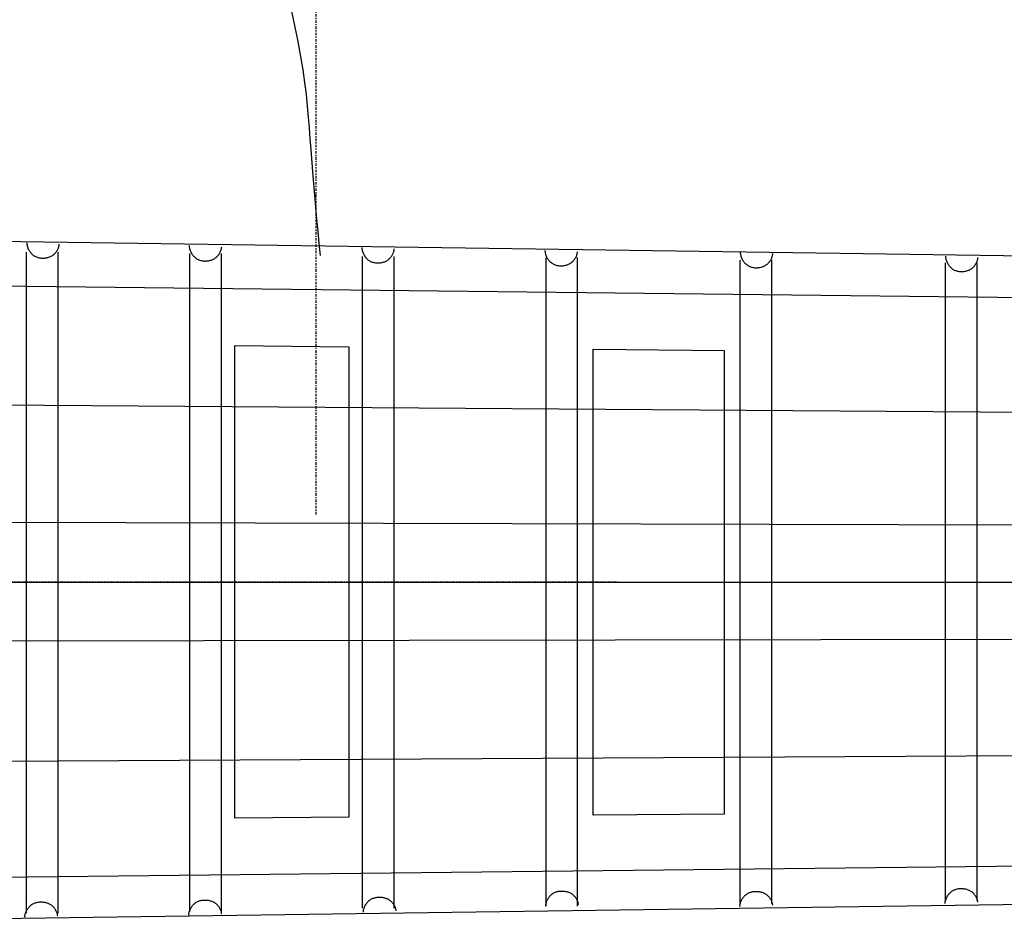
# Model space of a CAD drawing. Extents: x 38 to 1158, y 110 to 906.
# Tile 9 of 15: x 489 to 568, y 528 to 601. Entities that reach past the tile are written whole.
import ezdxf

# ---------------------------------------------------------------- set-up
doc = ezdxf.new("R2010")
doc.units = 0
doc.linetypes.add('$CONSTRUCTION', pattern=[0.3, 0.2, -0.05, 0, -0.05])
for name, color, linetype in [('$CONSTRUCTION', 254, '$CONSTRUCTION'), ('BlockMrk', 7, 'CONTINUOUS'), ('Body', 7, 'CONTINUOUS'), ('NECK', 7, 'CONTINUOUS')]:
    doc.layers.add(name, color=color, linetype=linetype)

# ---------------------------------------------------------------- blocks, each defined once
blk = doc.blocks.new('*C80')
at = {"layer": 'Body', "color": 7, "linetype": 'CONTINUOUS'}
blk.add_lwpolyline([(513.021134, 582.247679), (512.929536, 583.226011), (512.838589, 584.20192), (512.748946, 585.172984), (512.661258, 586.13678), (512.576176, 587.090886), (512.494352, 588.032879), (512.416437, 588.960337), (512.274944, 590.761956), (512.211625, 591.633933), (512.148566, 592.497656), (512.080159, 593.36667), (512.000801, 594.254525), (511.904885, 595.174767), (511.786807, 596.140945), (511.64096, 597.166606), (511.243538, 599.450568), (510.982065, 600.732896), (510.678274, 602.110485)], dxfattribs=at)
blk = doc.blocks.new('*E4')
at = {"layer": 'NECK', "color": 7, "linetype": 'CONTINUOUS'}
blk.add_lwpolyline([(524.291683, 288.049913), (524.294762, 287.986225), (524.30174, 287.922203), (524.312487, 287.858065), (524.32687, 287.794029), (524.344759, 287.730314), (524.366022, 287.667139), (524.39053, 287.604721), (524.418149, 287.54328), (524.448751, 287.483033), (524.482202, 287.4242), (524.518373, 287.366998), (524.557131, 287.311647), (524.598347, 287.258363), (524.641889, 287.207367), (524.687625, 287.158877), (524.735425, 287.11311), (524.785158, 287.070285), (524.836692, 287.030621), (524.889897, 286.994337), (524.944641, 286.96165), (525.002848, 286.931645), (525.063161, 286.905025), (525.125354, 286.88175), (525.189199, 286.861785), (525.254471, 286.84509), (525.320941, 286.831629), (525.388385, 286.821364), (525.456575, 286.814257), (525.525284, 286.810271), (525.594287, 286.809368), (525.663355, 286.811511), (525.732263, 286.816662), (525.800784, 286.824784), (525.868692, 286.835838), (525.935759, 286.849788), (526.001759, 286.866595), (526.066465, 286.886222), (526.129652, 286.908632), (526.191091, 286.933788), (526.250557, 286.96165), (526.302608, 286.989718), (526.35339, 287.021147), (526.402777, 287.055745), (526.450637, 287.093317), (526.496842, 287.133671), (526.541263, 287.176612), (526.583771, 287.221947), (526.624236, 287.269483), (526.66253, 287.319025), (526.698524, 287.370381), (526.732087, 287.423357), (526.763092, 287.477759), (526.791408, 287.533394), (526.816908, 287.590069), (526.839461, 287.647588), (526.858939, 287.70576), (526.875212, 287.764391), (526.888152, 287.823287), (526.897629, 287.882254), (526.903514, 287.941099)], dxfattribs=at)
blk = doc.blocks.new('*E5')
at = {"layer": 'NECK', "color": 7, "linetype": 'CONTINUOUS'}
blk.add_lwpolyline([(537.343651, 287.818773), (537.34673, 287.755089), (537.353708, 287.69107), (537.364455, 287.626934), (537.378838, 287.562901), (537.396727, 287.499188), (537.41799, 287.436015), (537.442498, 287.373598), (537.470117, 287.312158), (537.500719, 287.251912), (537.53417, 287.193079), (537.570341, 287.135877), (537.609099, 287.080525), (537.650315, 287.027241), (537.693857, 286.976243), (537.739593, 286.927751), (537.787393, 286.881982), (537.837126, 286.839155), (537.88866, 286.799488), (537.941865, 286.763201), (537.996609, 286.73051), (538.054815, 286.700503), (538.115127, 286.673881), (538.177319, 286.650605), (538.241165, 286.630639), (538.306437, 286.613945), (538.372909, 286.600485), (538.440354, 286.590221), (538.508545, 286.583116), (538.577256, 286.579131), (538.646259, 286.57823), (538.715329, 286.580375), (538.784238, 286.585527), (538.85276, 286.59365), (538.920668, 286.604705), (538.987735, 286.618655), (539.053735, 286.635463), (539.11844, 286.655089), (539.181625, 286.677498), (539.243062, 286.702651), (539.302524, 286.73051), (539.354579, 286.758579), (539.405366, 286.790009), (539.454755, 286.824607), (539.502618, 286.86218), (539.548825, 286.902534), (539.593247, 286.945475), (539.635755, 286.99081), (539.67622, 287.038346), (539.714514, 287.087888), (539.750507, 287.139244), (539.78407, 287.19222), (539.815075, 287.246621), (539.843391, 287.302256), (539.868891, 287.35893), (539.891444, 287.416449), (539.910923, 287.474621), (539.927198, 287.533251), (539.94014, 287.592147), (539.949619, 287.651114), (539.955508, 287.709959)], dxfattribs=at)
blk = doc.blocks.new('*E6')
at = {"layer": 'NECK', "color": 7, "linetype": 'CONTINUOUS'}
blk.add_lwpolyline([(551.211619, 287.664697), (551.214698, 287.601009), (551.221676, 287.536987), (551.232423, 287.472848), (551.246806, 287.408812), (551.264695, 287.345098), (551.285958, 287.281922), (551.310466, 287.219505), (551.338085, 287.158063), (551.368687, 287.097817), (551.402138, 287.038983), (551.438309, 286.981782), (551.477067, 286.92643), (551.518283, 286.873147), (551.561825, 286.822151), (551.607561, 286.77366), (551.655361, 286.727894), (551.705094, 286.685069), (551.756628, 286.645405), (551.809833, 286.609121), (551.864577, 286.576434), (551.922787, 286.546428), (551.983103, 286.519806), (552.045298, 286.496531), (552.109145, 286.476565), (552.174418, 286.45987), (552.240891, 286.446408), (552.308336, 286.436143), (552.376526, 286.429037), (552.445237, 286.425051), (552.514239, 286.424148), (552.583308, 286.426292), (552.652216, 286.431443), (552.720736, 286.439565), (552.788642, 286.45062), (552.855708, 286.46457), (552.921706, 286.481378), (552.986411, 286.501006), (553.049594, 286.523416), (553.111031, 286.548571), (553.170493, 286.576434), (553.222546, 286.604504), (553.27333, 286.635936), (553.322718, 286.670535), (553.370579, 286.708108), (553.416785, 286.748462), (553.461207, 286.791403), (553.503715, 286.836738), (553.544181, 286.884273), (553.582475, 286.933814), (553.618469, 286.985169), (553.652032, 287.038143), (553.683038, 287.092543), (553.711355, 287.148176), (553.736856, 287.204847), (553.75941, 287.262364), (553.77889, 287.320533), (553.795165, 287.37916), (553.808107, 287.438053), (553.817587, 287.497016), (553.823476, 287.555858)], dxfattribs=at)
blk = doc.blocks.new('*E7')
at = {"layer": 'NECK', "color": 7, "linetype": 'CONTINUOUS'}
blk.add_lwpolyline([(565.927058, 287.433557), (565.930137, 287.369869), (565.937115, 287.305847), (565.947862, 287.241708), (565.962245, 287.177672), (565.980134, 287.113958), (566.001398, 287.050782), (566.025905, 286.988365), (566.053525, 286.926923), (566.084126, 286.866677), (566.117577, 286.807843), (566.153748, 286.750642), (566.192507, 286.69529), (566.233723, 286.642007), (566.277264, 286.591011), (566.323001, 286.54252), (566.370801, 286.496754), (566.420534, 286.453929), (566.472068, 286.414265), (566.525272, 286.377981), (566.580016, 286.345294), (566.638223, 286.315289), (566.698537, 286.288669), (566.76073, 286.265394), (566.824577, 286.245428), (566.889849, 286.228734), (566.956321, 286.215273), (567.023766, 286.205008), (567.091958, 286.197901), (567.160668, 286.193915), (567.229671, 286.193012), (567.298741, 286.195155), (567.36765, 286.200306), (567.436171, 286.208428), (567.504078, 286.219482), (567.571145, 286.233431), (567.637144, 286.250239), (567.701849, 286.269866), (567.765033, 286.292276), (567.82647, 286.317432), (567.885932, 286.345294), (567.937985, 286.373364), (567.988769, 286.404796), (568.038157, 286.439395), (568.086018, 286.476969), (568.132224, 286.517323), (568.176646, 286.560264), (568.219154, 286.6056), (568.25962, 286.653135), (568.297914, 286.702677), (568.333908, 286.754032), (568.367472, 286.807007), (568.398477, 286.861409), (568.426794, 286.917043), (568.452295, 286.973716), (568.474849, 287.031235), (568.494329, 287.089406), (568.510604, 287.148036), (568.523546, 287.206931), (568.533026, 287.265898), (568.538915, 287.324743)], dxfattribs=at)
blk = doc.blocks.new('*E8')
at = {"layer": 'NECK', "color": 7, "linetype": 'CONTINUOUS'}
blk.add_lwpolyline([(581.619737, 287.27948), (581.622816, 287.215792), (581.629794, 287.15177), (581.640539, 287.087631), (581.654921, 287.023596), (581.672809, 286.959881), (581.694072, 286.896705), (581.718578, 286.834287), (581.746196, 286.772845), (581.776796, 286.712598), (581.810247, 286.653764), (581.846416, 286.596561), (581.885175, 286.541208), (581.92639, 286.487924), (581.969932, 286.436926), (582.015669, 286.388433), (582.06347, 286.342664), (582.113204, 286.299837), (582.16474, 286.26017), (582.217948, 286.223882), (582.272695, 286.191192), (582.330901, 286.161186), (582.391214, 286.134565), (582.453406, 286.111291), (582.517251, 286.091326), (582.582523, 286.074632), (582.648993, 286.061172), (582.716437, 286.050908), (582.784627, 286.043803), (582.853336, 286.039818), (582.922339, 286.038917), (582.991408, 286.041061), (583.060316, 286.046213), (583.128837, 286.054335), (583.196745, 286.065389), (583.263812, 286.079339), (583.329812, 286.096146), (583.394519, 286.115772), (583.457706, 286.13818), (583.519145, 286.163333), (583.578611, 286.191192), (583.630664, 286.219258), (583.681448, 286.250687), (583.730835, 286.285284), (583.778696, 286.322857), (583.8249, 286.363211), (583.86932, 286.406153), (583.911827, 286.451489), (583.952291, 286.499026), (583.990583, 286.54857), (584.026575, 286.599928), (584.060137, 286.652905), (584.09114, 286.707308), (584.119455, 286.762944), (584.144954, 286.819619), (584.167507, 286.877139), (584.186985, 286.935311), (584.203259, 286.99394), (584.2162, 287.052834), (584.22568, 287.111799), (584.231568, 287.170641)], dxfattribs=at)
blk = doc.blocks.new('*E9')
at = {"layer": 'NECK', "color": 7, "linetype": 'CONTINUOUS'}
blk.add_lwpolyline([(598.107157, 286.971302), (598.110236, 286.907614), (598.117214, 286.843592), (598.127959, 286.779453), (598.142341, 286.715418), (598.160229, 286.651703), (598.181491, 286.588527), (598.205997, 286.526109), (598.233616, 286.464667), (598.264216, 286.40442), (598.297666, 286.345586), (598.333836, 286.288383), (598.372594, 286.23303), (598.413809, 286.179746), (598.457351, 286.128748), (598.503088, 286.080255), (598.550889, 286.034486), (598.600623, 285.991659), (598.652159, 285.951992), (598.705367, 285.915704), (598.760114, 285.883014), (598.81832, 285.853008), (598.878633, 285.826387), (598.940825, 285.803113), (599.00467, 285.783148), (599.069942, 285.766454), (599.136412, 285.752994), (599.203856, 285.74273), (599.272046, 285.735625), (599.340755, 285.73164), (599.409758, 285.730739), (599.478827, 285.732883), (599.547735, 285.738035), (599.616256, 285.746157), (599.684164, 285.757211), (599.751231, 285.771161), (599.817231, 285.787968), (599.881938, 285.807594), (599.945125, 285.830002), (600.006564, 285.855155), (600.06603, 285.883014), (600.118083, 285.91108), (600.168867, 285.942509), (600.218254, 285.977106), (600.266115, 286.014679), (600.312319, 286.055033), (600.35674, 286.097975), (600.399246, 286.143311), (600.43971, 286.190848), (600.478003, 286.240392), (600.513994, 286.29175), (600.547556, 286.344727), (600.57856, 286.39913), (600.606875, 286.454766), (600.632374, 286.511441), (600.654927, 286.568961), (600.674405, 286.627133), (600.690679, 286.685762), (600.70362, 286.744656), (600.7131, 286.803621), (600.718988, 286.862463)], dxfattribs=at)
blk = doc.blocks.new('*E34')
at = {"layer": 'NECK', "color": 7, "linetype": 'CONTINUOUS'}
blk.add_lwpolyline([(598.078836, 234.9472), (598.081915, 235.00966), (598.088893, 235.072448), (598.09964, 235.135349), (598.114023, 235.198149), (598.131912, 235.260635), (598.153175, 235.322591), (598.177683, 235.383804), (598.205302, 235.44406), (598.235903, 235.503144), (598.269355, 235.560842), (598.305526, 235.61694), (598.344284, 235.671224), (598.3855, 235.723479), (598.429042, 235.773492), (598.474778, 235.821048), (598.522578, 235.865933), (598.572311, 235.907934), (598.623845, 235.946835), (598.677049, 235.982422), (598.731793, 236.014482), (598.790001, 236.043911), (598.850315, 236.070021), (598.912508, 236.092848), (598.976355, 236.112429), (599.041628, 236.128802), (599.1081, 236.142002), (599.175546, 236.152068), (599.243737, 236.159036), (599.312449, 236.162943), (599.381453, 236.163826), (599.450523, 236.161722), (599.519433, 236.156669), (599.587955, 236.148702), (599.655864, 236.13786), (599.722933, 236.124179), (599.788934, 236.107695), (599.853641, 236.088447), (599.916828, 236.066471), (599.978268, 236.041803), (600.037734, 236.014482), (600.089787, 235.986957), (600.140572, 235.956135), (600.18996, 235.922206), (600.23782, 235.885359), (600.284025, 235.845783), (600.328446, 235.80367), (600.370952, 235.759209), (600.411416, 235.71259), (600.449708, 235.664002), (600.4857, 235.613636), (600.519262, 235.561681), (600.550265, 235.508328), (600.57858, 235.453765), (600.604079, 235.398184), (600.626631, 235.341774), (600.646109, 235.284724), (600.662383, 235.227225), (600.675324, 235.169467), (600.684804, 235.111639), (600.690692, 235.053931)], dxfattribs=at)
blk = doc.blocks.new('*E35')
at = {"layer": 'NECK', "color": 7, "linetype": 'CONTINUOUS'}
blk.add_lwpolyline([(581.591365, 234.716085), (581.594444, 234.778542), (581.601422, 234.841326), (581.612169, 234.904224), (581.626552, 234.967022), (581.644441, 235.029505), (581.665705, 235.09146), (581.690212, 235.152671), (581.717832, 235.212925), (581.748433, 235.272008), (581.781884, 235.329705), (581.818055, 235.385802), (581.856814, 235.440085), (581.89803, 235.49234), (581.941571, 235.542353), (581.987308, 235.589909), (582.035108, 235.634794), (582.084841, 235.676794), (582.136375, 235.715695), (582.189579, 235.751282), (582.244323, 235.783342), (582.302528, 235.81277), (582.36284, 235.838879), (582.425032, 235.861705), (582.488878, 235.881285), (582.55415, 235.897657), (582.620621, 235.910858), (582.688066, 235.920923), (582.756258, 235.927891), (582.824969, 235.931799), (582.893972, 235.932682), (582.963042, 235.930579), (583.031952, 235.925526), (583.100474, 235.91756), (583.168382, 235.906718), (583.23545, 235.893037), (583.301449, 235.876554), (583.366155, 235.857306), (583.42934, 235.83533), (583.490777, 235.810663), (583.550239, 235.783342), (583.602293, 235.755816), (583.653079, 235.724992), (583.702468, 235.691062), (583.75033, 235.654214), (583.796536, 235.614638), (583.840958, 235.572525), (583.883467, 235.528064), (583.923932, 235.481445), (583.962226, 235.432859), (583.998219, 235.382494), (584.031783, 235.330541), (584.062787, 235.277189), (584.091104, 235.222629), (584.116604, 235.16705), (584.139158, 235.110642), (584.158637, 235.053595), (584.174912, 234.9961), (584.187854, 234.938345), (584.197333, 234.88052), (584.203222, 234.822816)], dxfattribs=at)
blk = doc.blocks.new('*E36')
at = {"layer": 'NECK', "color": 7, "linetype": 'CONTINUOUS'}
blk.add_lwpolyline([(565.989669, 234.745549), (565.992752, 234.808009), (565.999733, 234.870797), (566.010481, 234.933698), (566.024866, 234.996498), (566.042756, 235.058984), (566.06402, 235.12094), (566.088527, 235.182152), (566.116147, 235.242407), (566.146747, 235.301491), (566.180198, 235.359188), (566.216368, 235.415285), (566.255125, 235.469568), (566.29634, 235.521822), (566.33988, 235.571833), (566.385615, 235.619387), (566.433414, 235.66427), (566.483146, 235.706268), (566.534679, 235.745166), (566.587883, 235.78075), (566.642627, 235.812806), (566.700838, 235.842234), (566.761154, 235.868342), (566.82335, 235.891169), (566.887198, 235.91075), (566.952471, 235.927123), (567.018944, 235.940324), (567.08639, 235.950391), (567.154581, 235.957361), (567.223292, 235.961269), (567.292295, 235.962154), (567.361364, 235.960052), (567.430273, 235.955), (567.498795, 235.947034), (567.566703, 235.936192), (567.63377, 235.922511), (567.69977, 235.906028), (567.764477, 235.886778), (567.827663, 235.8648), (567.889102, 235.840131), (567.948568, 235.812806), (568.000619, 235.78528), (568.051402, 235.754457), (568.100788, 235.720527), (568.148647, 235.68368), (568.194851, 235.644106), (568.239271, 235.601994), (568.281778, 235.557534), (568.322242, 235.510917), (568.360535, 235.462332), (568.396527, 235.411968), (568.43009, 235.360015), (568.461093, 235.306664), (568.48941, 235.252104), (568.514909, 235.196525), (568.537463, 235.140117), (568.556941, 235.083069), (568.573216, 235.025572), (568.586158, 234.967815), (568.595637, 234.909988), (568.601526, 234.85228)], dxfattribs=at)
blk = doc.blocks.new('*E37')
at = {"layer": 'NECK', "color": 7, "linetype": 'CONTINUOUS'}
blk.add_lwpolyline([(551.337502, 234.253805), (551.340584, 234.316265), (551.347565, 234.379053), (551.358314, 234.441954), (551.372698, 234.504754), (551.390588, 234.56724), (551.411852, 234.629196), (551.43636, 234.690408), (551.463979, 234.750663), (551.49458, 234.809747), (551.52803, 234.867444), (551.5642, 234.923541), (551.602957, 234.977824), (551.644172, 235.030078), (551.687712, 235.080089), (551.733447, 235.127643), (551.781246, 235.172526), (551.830978, 235.214524), (551.882511, 235.253422), (551.935715, 235.289006), (551.990459, 235.321062), (552.04867, 235.35049), (552.108986, 235.376598), (552.171182, 235.399425), (552.23503, 235.419006), (552.300303, 235.435379), (552.366776, 235.44858), (552.434222, 235.458647), (552.502413, 235.465617), (552.571124, 235.469525), (552.640127, 235.47041), (552.709196, 235.468308), (552.778105, 235.463256), (552.846627, 235.45529), (552.914535, 235.444448), (552.981602, 235.430767), (553.047602, 235.414284), (553.112309, 235.395034), (553.175495, 235.373056), (553.236934, 235.348387), (553.2964, 235.321062), (553.348451, 235.293536), (553.399234, 235.262713), (553.44862, 235.228783), (553.496479, 235.191936), (553.542683, 235.152362), (553.587103, 235.11025), (553.62961, 235.06579), (553.670074, 235.019173), (553.708367, 234.970588), (553.744359, 234.920224), (553.777922, 234.868271), (553.808925, 234.81492), (553.837242, 234.76036), (553.862741, 234.704781), (553.885295, 234.648373), (553.904773, 234.591325), (553.921048, 234.533828), (553.93399, 234.476071), (553.943469, 234.418244), (553.949358, 234.360536)], dxfattribs=at)
blk = doc.blocks.new('*E38')
at = {"layer": 'NECK', "color": 7, "linetype": 'CONTINUOUS'}
blk.add_lwpolyline([(537.315457, 234.022691), (537.318539, 234.085147), (537.32552, 234.147932), (537.336269, 234.21083), (537.350653, 234.273628), (537.368543, 234.336111), (537.389807, 234.398065), (537.414315, 234.459277), (537.441934, 234.519531), (537.472535, 234.578613), (537.505985, 234.63631), (537.542155, 234.692408), (537.580913, 234.746691), (537.622127, 234.798946), (537.665668, 234.848958), (537.711403, 234.896514), (537.759202, 234.9414), (537.808934, 234.9834), (537.860467, 235.022301), (537.913671, 235.057888), (537.968415, 235.089948), (538.026623, 235.119377), (538.086937, 235.145487), (538.14913, 235.168314), (538.212977, 235.187895), (538.27825, 235.204267), (538.344722, 235.217468), (538.412168, 235.227533), (538.480359, 235.234501), (538.54907, 235.238408), (538.618074, 235.239292), (538.687145, 235.237188), (538.756054, 235.232134), (538.824577, 235.224168), (538.892486, 235.213325), (538.959554, 235.199644), (539.025556, 235.183161), (539.090263, 235.163913), (539.15345, 235.141936), (539.21489, 235.117269), (539.274356, 235.089948), (539.32641, 235.062424), (539.377194, 235.031602), (539.426582, 234.997672), (539.474442, 234.960825), (539.520647, 234.92125), (539.565067, 234.879137), (539.607574, 234.834676), (539.648038, 234.788056), (539.68633, 234.739468), (539.722322, 234.689102), (539.755883, 234.637147), (539.786886, 234.583794), (539.815202, 234.529231), (539.8407, 234.47365), (539.863253, 234.417239), (539.882731, 234.36019), (539.899005, 234.302691), (539.911946, 234.244932), (539.921425, 234.187104), (539.927314, 234.129396)], dxfattribs=at)
blk = doc.blocks.new('*E39')
at = {"layer": 'NECK', "color": 7, "linetype": 'CONTINUOUS'}
blk.add_lwpolyline([(524.140909, 233.868589), (524.143988, 233.931046), (524.150966, 233.993831), (524.161711, 234.056729), (524.176093, 234.119528), (524.193981, 234.182012), (524.215244, 234.243968), (524.23975, 234.305181), (524.267368, 234.365436), (524.297968, 234.42452), (524.331419, 234.482218), (524.367588, 234.538316), (524.406347, 234.5926), (524.447562, 234.644855), (524.491104, 234.694867), (524.536841, 234.742423), (524.584642, 234.787307), (524.634376, 234.829306), (524.685912, 234.868205), (524.73912, 234.903789), (524.793867, 234.935846), (524.852076, 234.965271), (524.91239, 234.991377), (524.974583, 235.014202), (525.038429, 235.033782), (525.103701, 235.050154), (525.170172, 235.063355), (525.237616, 235.073422), (525.305806, 235.080392), (525.374515, 235.084301), (525.443517, 235.085186), (525.512585, 235.083085), (525.581492, 235.078033), (525.650013, 235.070069), (525.717919, 235.059228), (525.784986, 235.045548), (525.850985, 235.029065), (525.915691, 235.009817), (525.978877, 234.98784), (526.040316, 234.96317), (526.099782, 234.935846), (526.151833, 234.90832), (526.202617, 234.877497), (526.252003, 234.843567), (526.299864, 234.80672), (526.346069, 234.767146), (526.39049, 234.725034), (526.432998, 234.680574), (526.473463, 234.633957), (526.511757, 234.585371), (526.54775, 234.535007), (526.581314, 234.483055), (526.612318, 234.429704), (526.640635, 234.375144), (526.666134, 234.319565), (526.688687, 234.263157), (526.708165, 234.206109), (526.724438, 234.148612), (526.737378, 234.090855), (526.746855, 234.033027), (526.75274, 233.97532)], dxfattribs=at)
blk = doc.blocks.new('*G85')
at = {"layer": 'BlockMrk', "color": 7, "linetype": 'CONTINUOUS'}
for points in [[(515.295852, 574.918498, 2), (515.298375, 537.12524, 2), (506.144519, 537.049873, 2), (506.144485, 575.007537, 2), (515.295852, 574.918498, 2), (515.295852, 574.918498, 2)], [(545.455262, 574.625058, 2), (545.468029, 537.373636, 2), (534.932338, 537.286893, 2), (534.941724, 574.727351, 2), (545.455262, 574.625058, 2), (545.455262, 574.625058, 2)]]:
    blk.add_polyline3d(points, close=True, dxfattribs=at)
at = {"layer": 'NECK', "color": 7, "linetype": 'CONTINUOUS'}
for p, q in [((894.000018, 577.545498), (437.541809, 584.088155, 2)), ((899.065997, 575.123558), (233.603462, 582.657281)), ((489.392141, 582.523467), (489.392141, 529.415826)), ((491.932141, 582.523467), (491.932141, 529.415826)), ((502.498541, 582.414628), (502.498541, 529.524639)), ((505.038541, 582.414628), (505.038541, 529.524639)), ((516.392341, 582.164082), (516.392341, 529.818213)), ((518.932341, 582.164082), (518.932341, 529.818213)), ((531.124341, 582.090168), (531.124341, 529.961977)), ((533.664341, 582.090168), (533.664341, 529.961977)), ((546.719941, 581.872515), (546.719941, 530.179629)), ((549.259941, 581.872515), (549.259941, 530.179629)), ((563.229941, 581.654863), (563.229941, 530.397282)), ((565.769941, 581.654863), (565.769941, 530.397282)), ((899.065997, 567.317122), (233.603972, 572.001118)), ((899.065997, 559.747261), (233.599985, 561.461131)), ((898.829422, 551.940825), (233.603575, 550.832694)), ((898.829422, 543.897814), (233.609212, 540.190474)), ((899.065997, 536.801079), (233.617436, 529.492137)), ((437.541809, 528.274254, 2), (894.000018, 534.696638))]:
    blk.add_line(p, q, dxfattribs=at)
at = {"layer": 'NECK', "color": 1, "linetype": 'CONTINUOUS'}
blk.add_line((894.474922, 555.988645), (270.587422, 555.988645), dxfattribs=at)
at = {"layer": 'NECK', "color": 7, "linetype": 'CONTINUOUS'}
for name in ['*E4', '*E5', '*E6', '*E7', '*E8', '*E9', '*E36', '*E35', '*E34', '*E39', '*E38', '*E37']:
    blk.add_blockref(name, (-34.860325, 295.228213), dxfattribs=at)

msp = doc.modelspace()

# ---------------------------------------------------------------- linework, layer by layer
at = {"layer": '$CONSTRUCTION'}
for p, q in [((512.677944, 561.442627), (512.677944, 670.457581)), ((37.621571, 556.03334), (536.955566, 556.03334))]:
    msp.add_line(p, q, dxfattribs=at)

# ---------------------------------------------------------------- block references
at = {"layer": 'Body', "color": 7, "linetype": 'CONTINUOUS'}
msp.add_blockref('*C80', (0, 0), dxfattribs=at)
at = {"layer": 'Body', "color": 1, "linetype": 'CONTINUOUS'}
msp.add_blockref('*G85', (0, 0), dxfattribs=at)

doc.saveas('drawing.dxf')
